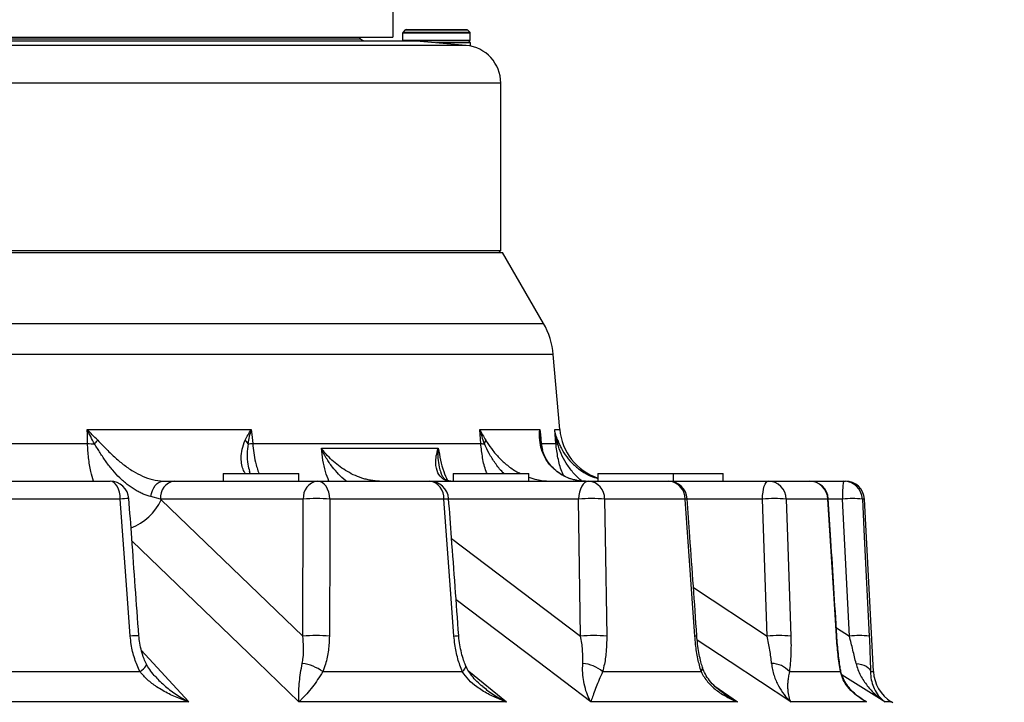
# Model space of a CAD drawing. Extents: x 0 to 8410, y 0 to 5940.
# Tile 15 of 158: x 1329 to 1590, y 1669 to 1850. Entities that reach past the tile are written whole.
import ezdxf

# ---------------------------------------------------------------- set-up
doc = ezdxf.new("R2010")
doc.units = 0
doc.header["$LTSCALE"] = 10
doc.layers.get('0').update_dxf_attribs({"linetype": 'CONTINUOUS'})
doc.styles.add('SLDTEXTSTYLE0', font='TXT', dxfattribs={"width": 0.605})
doc.dimstyles.new('SLDDIMSTYLE1', dxfattribs={"dimtxt": 50, "dimasz": 50, "dimexe": 0, "dimexo": 0.0625, "dimgap": 12.5, "dimtad": 1, "dimdec": 1, "dimrnd": 1e-09, "dimzin": 12, "dimtxsty": 'SLDTEXTSTYLE0', "dimsah": 1, "dimcen": 0.09, "dimazin": 3, "dimtfac": 1, "dimtofl": 0, "dimtmove": 0, "dimatfit": 3, "dimtolj": 1, "dimtzin": 12})

# ---------------------------------------------------------------- blocks, each defined once
blk = doc.blocks.new('_D_20')
at = {"color": 7, "linetype": 'CONTINUOUS'}
for p, q in [((286.65, 2500.02), (286.65, 1272.39)), ((1938.65, 2492.02), (1938.65, 1272.39)), ((1938.65, 1287.39), (286.65, 1287.39))]:
    blk.add_line(p, q, dxfattribs=at)
for points in [[(286.65, 1287.39), (336.65, 1279.89), (336.65, 1294.89)], [(1938.65, 1287.39), (1888.65, 1294.89), (1888.65, 1279.89)]]:
    blk.add_solid(points, dxfattribs=at)
at = {"color": 7, "linetype": 'CONTINUOUS', "insert": (1036.26, 1351.84), "char_height": 50, "attachment_point": 1, "style": 'SLDTEXTSTYLE0'}
blk.add_mtext('1652', dxfattribs=at)

msp = doc.modelspace()

# ---------------------------------------------------------------- linework, layer by layer
at = {"color": 7, "linetype": 'CONTINUOUS'}
for p, q in [((1428.067824, 1854.940315), (1428.067824, 1845.521738)), ((955.223849, 1845.521738), (1428.067824, 1845.521738)), ((1419.562241, 1845.107515), (1419.148018, 1845.521738)), ((1430.660179, 1846.606066), (1430.660179, 1844.721724)), ((1431.293001, 1847.404589), (1430.777331, 1846.88889)), ((1431.575855, 1847.521742), (1447.644492, 1847.521742)), ((1448.443016, 1846.88889), (1447.927316, 1847.404589)), ((1448.560169, 1844.721724), (1448.560169, 1846.606066)), ((955.223849, 1844.521751), (1433.351298, 1844.521751)), ((1448.360165, 1844.521751), (1433.351298, 1844.521751)), ((1447.519591, 1843.32036), (1434.222867, 1844.483693)), ((1448.610177, 1844.021727), (1439.610174, 1844.021727)), ((1448.610177, 1844.021727), (1448.110154, 1844.521751)), ((1448.610177, 1843.164046), (1448.610177, 1844.021727)), ((1456.648012, 1789.02175), (1456.648012, 1833.358427)), ((950.148021, 1789.02175), (1456.648012, 1789.02175)), ((950.148021, 1788.521727), (1457.112124, 1788.521727)), ((1456.148019, 1788.521727), (1456.648012, 1789.02175)), ((1467.931082, 1769.782757), (1457.112124, 1788.521727)), ((1472.267737, 1741.714408), (1470.534464, 1761.525874)), ((1390.35364, 1730.021735), (1390.171965, 1730.598559)), ((1316.78476, 1728.021731), (1353.245129, 1728.021731)), ((1367.323449, 1728.021731), (1370.262047, 1728.021731)), ((1370.262047, 1728.021731), (1408.09532, 1728.021731)), ((1383.180132, 1730.021735), (1383.180132, 1728.021731)), ((1383.180132, 1730.021735), (1403.180143, 1730.021735)), ((1403.180143, 1728.021731), (1403.180143, 1730.021735)), ((1408.09532, 1728.021731), (1437.865099, 1728.021731)), ((1437.865099, 1728.021731), (1479.95313, 1728.021731)), ((1444.075932, 1730.021735), (1444.075932, 1728.021731)), ((1444.075932, 1730.021735), (1464.075943, 1730.021735)), ((1464.075943, 1728.021731), (1464.075943, 1730.021735)), ((1479.95313, 1728.021731), (1501.003524, 1728.021731)), ((1482.385477, 1730.021735), (1482.385477, 1728.021731)), ((1482.385477, 1730.021735), (1502.385458, 1730.021735)), ((1501.003524, 1728.021731), (1527.461162, 1728.021731)), ((1502.385458, 1728.021731), (1502.385458, 1730.021735)), ((1502.385458, 1730.021735), (1515.498003, 1730.021735)), ((1515.498003, 1728.021731), (1515.498003, 1730.021735)), ((1527.461162, 1728.021731), (1538.357665, 1728.021731)), ((1538.357665, 1728.021731), (1547.381868, 1728.021731)), ((1547.381868, 1728.021731), (1547.9032, 1728.021731)), ((1555.29066, 1677.597021), (1552.896341, 1723.283415)), ((1560.459306, 1669.341196), (1560.00646, 1669.622039))]:
    msp.add_line(p, q, dxfattribs=at)
at = {"color": 8, "linetype": 'CONTINUOUS'}
for p, q in [((1122.648021, 1845.107515), (1419.562241, 1845.107515)), ((1430.777242, 1846.606066), (1430.660179, 1846.606066)), ((1448.560169, 1846.606066), (1430.777242, 1846.606066)), ((1430.777331, 1846.88889), (1448.443016, 1846.88889)), ((1431.401809, 1847.404589), (1431.293001, 1847.404589)), ((1447.927316, 1847.404589), (1431.401809, 1847.404589)), ((1434.222867, 1844.483693), (955.148017, 1844.483693)), ((1447.519591, 1843.32036), (955.148017, 1843.32036)), ((1430.660179, 1844.721724), (1448.560169, 1844.721724)), ((1456.648012, 1833.358427), (1122.648021, 1833.358427)), ((950.148021, 1769.782757), (1467.931082, 1769.782757)), ((1470.534464, 1761.525874), (950.148021, 1761.525874)), ((1347.201263, 1741.714408), (1390.621503, 1741.714408)), ((1451.103588, 1741.714408), (1466.996481, 1741.714408)), ((1470.917007, 1741.714408), (1472.267737, 1741.714408)), ((1323.705604, 1737.985347), (1347.273683, 1737.985347)), ((1390.986403, 1737.985347), (1451.348742, 1737.985347)), ((1409.159651, 1736.732592), (1440.120479, 1736.732592)), ((1467.348715, 1737.985347), (1471.226236, 1737.985347)), ((1467.348715, 1737.985347), (1467.655142, 1736.230199)), ((1355.9527, 1723.283415), (1319.06422, 1723.283415)), ((1366.551419, 1723.283415), (1364.068335, 1723.908966)), ((1404.384693, 1723.283415), (1366.551419, 1723.283415)), ((1366.758262, 1723.079999), (1404.244771, 1687.015195)), ((1404.244771, 1687.015195), (1404.384693, 1723.283415)), ((1441.566219, 1723.283415), (1411.446919, 1723.283415)), ((1477.233668, 1723.283415), (1442.8566, 1723.283415)), ((1477.793505, 1687.015195), (1477.233668, 1723.283415)), ((1505.446007, 1723.283415), (1484.148433, 1723.283415)), ((1525.918206, 1723.283415), (1505.994191, 1723.283415)), ((1527.139654, 1687.015195), (1525.918206, 1723.283415)), ((1543.23872, 1723.283415), (1532.214304, 1723.283415)), ((1547.120562, 1723.283415), (1543.34726, 1723.283415)), ((1548.920354, 1687.015195), (1547.120562, 1723.283415)), ((1552.896341, 1723.283415), (1552.368899, 1723.283415)), ((1443.633696, 1712.83411), (1477.793505, 1687.015195)), ((1507.648488, 1699.86773), (1527.139654, 1687.015195)), ((1545.472106, 1689.161439), (1548.920354, 1687.015195)), ((1361.511653, 1683.266346), (1374.088457, 1669.622039)), ((1315.981989, 1677.597021), (1361.169388, 1677.597021)), ((1409.568181, 1677.597021), (1446.463516, 1677.597021)), ((1448.185881, 1677.697023), (1458.140483, 1669.622039)), ((1483.601233, 1677.597021), (1509.690186, 1677.597021)), ((1533.035924, 1677.597021), (1546.540549, 1677.597021)), ((1558.279654, 1669.622039), (1547.002276, 1676.64129)), ((1554.503342, 1677.597021), (1555.29066, 1677.597021)), ((1513.330748, 1673.731257), (1519.32927, 1669.622039)), ((1551.793655, 1670.687501), (1553.484847, 1669.622039)), ((1374.088457, 1669.622039), (1306.839203, 1669.622039)), ((1458.140483, 1669.622039), (1403.231701, 1669.622039)), ((1519.32927, 1669.622039), (1480.502894, 1669.622039)), ((1553.484847, 1669.622039), (1533.386847, 1669.622039)), ((1560.00646, 1669.622039), (1558.279654, 1669.622039))]:
    msp.add_line(p, q, dxfattribs=at)
at = {"color": 8, "linetype": 'CONTINUOUS', "flags": 128}
for points in [[(1347.273683, 1737.985347), (1347.227906, 1740.342711), (1347.201263, 1741.714408)], [(1390.621503, 1741.714408), (1390.755733, 1740.342711), (1390.986403, 1737.985347)], [(1451.348742, 1737.985347), (1451.19377, 1740.342711), (1451.103588, 1741.714408)], [(1466.996481, 1741.714408), (1467.126062, 1740.342711), (1467.348715, 1737.985347)], [(1471.226236, 1737.985347), (1471.030762, 1740.342711), (1470.917007, 1741.714408)], [(1355.9527, 1723.283415), (1355.8773, 1724.220757), (1355.707368, 1725.115036), (1355.448981, 1725.934123), (1355.111455, 1726.648604), (1354.706889, 1727.232819), (1354.24981, 1727.665787), (1353.756657, 1727.931936), (1353.245129, 1728.021731)], [(1364.068335, 1723.908966), (1364.219164, 1724.747692), (1364.463782, 1725.53425), (1364.794811, 1726.244901), (1365.202253, 1726.858159), (1365.673801, 1727.35547), (1366.195177, 1727.721845), (1366.750663, 1727.946197), (1367.323449, 1728.021731)], [(1411.446919, 1723.283415), (1411.353578, 1724.220757), (1411.143234, 1725.115036), (1410.823395, 1725.934123), (1410.405567, 1726.648604), (1409.904768, 1727.232819), (1409.339001, 1727.665787), (1408.72853, 1727.931936), (1408.09532, 1728.021731)], [(1479.95313, 1728.021731), (1479.439338, 1727.931936), (1478.944024, 1727.665787), (1478.484949, 1727.232819), (1478.078594, 1726.648604), (1477.739593, 1725.934123), (1477.480074, 1725.115036), (1477.309396, 1724.220757), (1477.233668, 1723.283415)], [(1525.918206, 1723.283415), (1525.961181, 1724.220757), (1526.058009, 1725.115036), (1526.205262, 1725.934123), (1526.397606, 1726.648604), (1526.628157, 1727.232819), (1526.888629, 1727.665787), (1527.169665, 1727.931936), (1527.461162, 1728.021731)], [(1358.601322, 1687.015195), (1357.873534, 1696.987544), (1355.9527, 1723.283415)], [(1411.446919, 1723.283415), (1411.404451, 1713.311155), (1411.290457, 1687.015195)], [(1444.266369, 1687.015195), (1443.524589, 1696.987544), (1441.566219, 1723.283415)], [(1484.148433, 1723.283415), (1484.29974, 1713.311155), (1484.69614, 1687.015195)], [(1508.013656, 1687.015195), (1507.308414, 1696.987544), (1505.446007, 1723.283415)], [(1532.214304, 1723.283415), (1532.549074, 1713.311155), (1533.428868, 1687.015195)], [(1543.23872, 1723.283415), (1543.347558, 1723.329444), (1543.347975, 1723.332663)], [(1545.498898, 1687.015195), (1544.878265, 1696.987544), (1543.23872, 1723.283415)], [(1552.368899, 1723.283415), (1552.864303, 1713.311155), (1554.167559, 1687.015195)], [(1403.231701, 1669.622039), (1392.27586, 1680.163001), (1359.048297, 1712.132652)], [(1480.502894, 1669.622039), (1466.557135, 1680.163001), (1444.836041, 1696.58107)], [(1545.498898, 1687.015195), (1545.603355, 1687.060882), (1545.603564, 1687.063311)], [(1533.386847, 1669.622039), (1517.401566, 1680.163001), (1508.661022, 1685.926651)], [(1361.169388, 1677.597021), (1361.690646, 1677.982693), (1362.131184, 1678.35242), (1362.480124, 1678.697069), (1362.728884, 1679.008131), (1362.871295, 1679.277946), (1362.903883, 1679.499869), (1362.872278, 1679.603939)], [(1446.463516, 1677.597021), (1446.852466, 1677.982693), (1447.139641, 1678.35242), (1447.318038, 1678.697069), (1447.383186, 1679.008131), (1447.333535, 1679.277946), (1447.33282, 1679.279556)], [(1550.682923, 1679.779445), (1551.429679, 1679.668431), (1552.129348, 1679.499869), (1552.764674, 1679.277946), (1553.319951, 1679.008131), (1553.78153, 1678.697069), (1554.138025, 1678.35242), (1554.380616, 1677.982693), (1554.503342, 1677.597021)], [(1546.540549, 1677.597021), (1546.59613, 1677.982693), (1546.578576, 1678.167661)]]:
    msp.add_lwpolyline(points, dxfattribs=at)
at = {"color": 7, "linetype": 'CONTINUOUS'}
for centre, radius, start, end in [((1420.976448, 1846.521738), 2, 225, 270), ((1431.060164, 1846.606052), 0.4, 135, 180), ((1431.575849, 1847.121738), 0.4, 90, 135), ((1447.644478, 1847.121738), 0.4, 45, 90), ((1448.160164, 1846.606052), 0.4, 0, 45), ((1430.860164, 1844.721738), 0.2, 180, 270), ((1433.351307, 1834.521738), 10, 85, 90), ((1446.648021, 1833.358426), 10, 0, 85), ((1448.360164, 1844.721738), 0.2, 270, 0), ((1450.610566, 1759.782764), 20, 5, 30), ((1487.21066, 1743.021738), 15, 185, 251.23546996), ((1353.245132, 1723.021738), 5, 4.15109655, 90), ((1437.865092, 1723.021738), 5, 4.23929361, 90), ((1501.00353, 1723.021738), 5, 4.03958228, 90), ((1538.357665, 1723.021738), 5, 3.56517507, 90), ((1547.903198, 1723.021738), 5, 3, 90), ((1565.276964, 1678.120373), 10, 183, 238.19356818)]:
    msp.add_arc(centre, radius, start, end, dxfattribs=at)
at = {"color": 8, "linetype": 'CONTINUOUS'}
for centre, radius, start, end in [((1339.892159, 1747.220276), 13.121165, 314.73286672, 320.19566049), ((1385.98634, 1735.49593), 4.480188, 32.43817265, 47.90774619), ((1449.801559, 1739.37062), 2.937775, 329.93967831, 349.20777834), ((1465.069054, 1737.806111), 2.153509, 7.86114435, 28.10265625), ((1469.675216, 1738.464561), 2.077945, 344.20795511, 9.86383168), ((1350.954867, 1797.098631), 59.227792, 266.43659975, 268.23134764), ((1383.966376, 1828.493844), 90.780333, 273.66385365, 274.43510006), ((1452.870343, 1749.753416), 11.866032, 262.63258302, 267.45865466), ((1467.435462, 1737.578653), 0.415843, 102.0406747, 121.51028473), ((1471.723739, 1739.362413), 1.464179, 250.13634128, 268.08187273), ((1370.962415, 1723.65119), 4.426301, 99.10409979, 184.76612398), ((1408.795712, 1723.651172), 4.426323, 99.10436149, 184.76586227), ((1437.158467, 1723.655139), 4.423399, 355.17941888, 80.80770229), ((1479.546312, 1723.435116), 4.604621, 358.11201941, 84.93130703), ((1500.731224, 1723.314713), 4.714887, 359.61965607, 86.68913904), ((1527.346616, 1723.153661), 4.869417, 1.52692066, 88.65208325), ((1538.304896, 1723.084167), 4.937845, 2.31257649, 89.38767987), ((1569.5324, 1724.423819), 22.440834, 170.77401881, 182.91292616), ((1547.37904, 1723.025195), 4.996536, 2.96234679, 89.9675703), ((1358.080346, 1700.86142), 22.522716, 89.6141722, 95.42062262), ((1353.668578, 1729.091154), 14.403951, 290.80791331, 335.33406976), ((1407.915806, 1667.554229), 55.840943, 86.37447088, 93.62552912), ((1438.531804, 1767.122417), 43.943893, 273.95954128, 275.64118843), ((1480.691051, 1670.195358), 53.200519, 86.2738499, 93.7261501), ((1505.452706, 1724.929349), 1.645948, 269.76681878, 289.09381596), ((1529.066255, 1680.668132), 42.7314, 85.77515633, 94.22484367), ((1549.74473, 1696.167221), 27.242875, 84.47241547, 95.52758453), ((1360.715148, 1664.711914), 22.403228, 89.62444625, 95.41411824), ((1407.767614, 1631.1098), 56.01628, 86.39431015, 93.60568985), ((1441.468321, 1727.786771), 40.867474, 273.92590558, 275.71327881), ((1481.244823, 1633.684493), 53.442262, 86.29724429, 93.70275571), ((1508.030895, 1688.548659), 1.53356, 269.35591285, 289.73121543), ((1530.284261, 1644.127045), 43.003278, 85.80651356, 94.19348644), ((1551.543956, 1659.639581), 27.501046, 84.5256512, 95.4743488), ((1402.364489, 1667.495028), 12.407394, 54.50748068, 81.92636327), ((1477.547156, 1670.435661), 9.377468, 49.78946074, 85.14218291), ((1508.717517, 1678.493443), 1.322746, 317.33597348, 13.19990512), ((1528.194455, 1673.322658), 6.458328, 41.44014595, 88.74805368)]:
    msp.add_arc(centre, radius, start, end, dxfattribs=at)
for points, knots in [([(1349.972294, 1738.820534), (1349.482947, 1739.297529), (1349.007571, 1739.77705), (1348.083978, 1740.741531), (1347.634907, 1741.227451), (1347.201257, 1741.714402)], [0, 0, 0, 0, 0.5, 0.5, 1, 1, 1, 1]), ([(1349.126862, 1737.899059), (1348.78053, 1738.529497), (1348.447065, 1739.162638), (1347.805259, 1740.434385), (1347.496456, 1741.074), (1347.201257, 1741.714402)], [0, 0, 0, 0, 0.5, 0.5, 1, 1, 1, 1]), ([(1388.989521, 1738.820534), (1389.224218, 1739.297529), (1389.47818, 1739.77705), (1390.022618, 1740.741531), (1390.31371, 1741.227451), (1390.621512, 1741.714402)], [0, 0, 0, 0, 0.5, 0.5, 1, 1, 1, 1]), ([(1389.767494, 1737.899059), (1389.876881, 1738.529497), (1390.00325, 1739.162638), (1390.288291, 1740.434385), (1390.447243, 1741.074), (1390.621512, 1741.714402)], [0, 0, 0, 0, 0.5, 0.5, 1, 1, 1, 1]), ([(1452.344199, 1737.899055), (1451.894736, 1739.157969), (1451.442324, 1740.425144), (1451.105782, 1741.706058), (1451.103588, 1741.714408)], [0, 0, 0, 0, 0.9934813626, 1, 1, 1, 1]), ([(1451.103588, 1741.714408), (1451.1061, 1741.708869), (1451.548101, 1740.734327), (1452.11936, 1739.774701), (1452.687373, 1738.820528)], [0, 0, 0, 0, 0.0056831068, 1, 1, 1, 1]), ([(1466.968676, 1738.820528), (1466.933344, 1739.774844), (1466.897811, 1740.734616), (1466.995924, 1741.708869), (1466.996481, 1741.714408)], [0, 0, 0, 0, 0.9943152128, 1, 1, 1, 1]), ([(1466.996481, 1741.714408), (1466.996439, 1741.706058), (1466.99136, 1740.694226), (1467.082302, 1739.693075), (1467.172494, 1738.700186)], [0, 0, 0, 0, 0.0082522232, 1, 1, 1, 1]), ([(1471.674736, 1737.899059), (1471.507191, 1738.529497), (1471.360752, 1739.162638), (1471.108481, 1740.434385), (1471.00252, 1741.074), (1470.91701, 1741.714402)], [0, 0, 0, 0, 0.5, 0.5, 1, 1, 1, 1]), ([(1471.722437, 1738.820534), (1471.542372, 1739.297529), (1471.385809, 1739.77705), (1471.117706, 1740.741531), (1471.005998, 1741.227451), (1470.91701, 1741.714402)], [0, 0, 0, 0, 0.5, 0.5, 1, 1, 1, 1]), ([(1349.972298, 1738.820528), (1350.674642, 1738.100341), (1352.097183, 1736.641663), (1354.33386, 1734.423703), (1356.745826, 1732.384594), (1359.247637, 1730.643987), (1361.846352, 1729.268945), (1364.599602, 1728.24769), (1366.376442, 1728.100291), (1367.323449, 1728.021731)], [0, 0, 0, 0, 0.1410020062, 0.2855879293, 0.4246295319, 0.5673186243, 0.701701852, 0.8410152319, 1, 1, 1, 1]), ([(1389.070591, 1730.021735), (1388.902213, 1730.270635), (1388.453471, 1730.933975), (1388.060296, 1732.333524), (1387.889624, 1734.229583), (1388.08923, 1736.476118), (1388.686855, 1738.032356), (1388.989528, 1738.820528)], [0, 0, 0, 0, 0.11880472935, 0.31662462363, 0.51886708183, 0.75632535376, 1, 1, 1, 1]), ([(1452.687373, 1738.820528), (1453.154814, 1738.100623), (1454.101578, 1736.642514), (1455.914447, 1734.420249), (1458.080674, 1732.397117), (1460.084609, 1730.892513), (1461.46458, 1730.231074), (1461.901327, 1730.021735)], [0, 0, 0, 0, 0.2226149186, 0.4508883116, 0.670408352, 0.8956874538, 1, 1, 1, 1]), ([(1476.731946, 1728.236486), (1476.058395, 1728.388662), (1474.677415, 1728.700668), (1472.823921, 1729.593469), (1471.0977, 1730.794994), (1469.589921, 1732.326454), (1468.304762, 1734.23186), (1467.328987, 1736.475488), (1467.08981, 1738.032145), (1466.968676, 1738.820528)], [0, 0, 0, 0, 0.1189392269, 0.2438608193, 0.3718585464, 0.512869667, 0.6570342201, 0.8263017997, 1, 1, 1, 1]), ([(1471.722437, 1738.820534), (1471.853788, 1738.472585), (1472.000228, 1738.112161), (1472.325099, 1737.385108), (1472.503502, 1737.018112), (1472.698583, 1736.651915)], [0, 0, 0, 0, 0.5, 0.5, 1, 1, 1, 1]), ([(1348.840793, 1728.021731), (1348.595931, 1728.849353), (1348.014604, 1730.814208), (1347.498459, 1734.184512), (1347.349014, 1736.711539), (1347.273683, 1737.985347)], [0, 0, 0, 0, 0.26519812, 0.6296056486, 1, 1, 1, 1]), ([(1364.068341, 1723.908966), (1363.379581, 1724.074647), (1362.682096, 1724.308625), (1361.626109, 1724.759671), (1361.271154, 1724.927471), (1360.565407, 1725.293106), (1360.21503, 1725.490575), (1359.171362, 1726.125215), (1358.485541, 1726.604422), (1357.4715, 1727.40463), (1357.135933, 1727.684984), (1356.469619, 1728.273062), (1356.139611, 1728.580277), (1355.171835, 1729.527595), (1354.551128, 1730.197749), (1353.652453, 1731.256633), (1353.358299, 1731.618565), (1352.780001, 1732.359882), (1352.494946, 1732.740571), (1351.660678, 1733.897579), (1351.134154, 1734.687023), (1350.37203, 1735.887177), (1350.122557, 1736.289863), (1349.626248, 1737.096144), (1349.379852, 1737.500034), (1349.126862, 1737.899059)], [0, 0, 0, 0, 0.125, 0.125, 0.1875, 0.1875, 0.25, 0.25, 0.375, 0.375, 0.4375, 0.4375, 0.5, 0.5, 0.625, 0.625, 0.6875, 0.6875, 0.75, 0.75, 0.875, 0.875, 0.9375, 0.9375, 1, 1, 1, 1]), ([(1389.767488, 1737.899055), (1389.642205, 1736.99299), (1389.388229, 1735.156207), (1389.599028, 1732.657181), (1389.996564, 1731.216559), (1390.167346, 1730.597665)], [0, 0, 0, 0, 0.3570323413, 0.7237797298, 1, 1, 1, 1]), ([(1390.986403, 1737.985347), (1391.172441, 1736.328704), (1391.479607, 1733.593424), (1392.28674, 1731.031865), (1392.605027, 1730.021735)], [0, 0, 0, 0, 0.6056580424, 1, 1, 1, 1]), ([(1424.580565, 1728.021738), (1423.770798, 1728.021739), (1422.971897, 1728.100776), (1421.786157, 1728.31093), (1421.393048, 1728.396518), (1420.6108, 1728.596555), (1420.221334, 1728.711264), (1419.077916, 1729.089483), (1418.341771, 1729.388371), (1416.914319, 1730.064839), (1416.221339, 1730.444174), (1414.905842, 1731.255153), (1414.279278, 1731.688523), (1413.083076, 1732.603591), (1412.512116, 1733.086856), (1411.439572, 1734.083442), (1410.935096, 1734.599214), (1410.23032, 1735.388787), (1410.004146, 1735.654496), (1409.677757, 1736.056433), (1409.571108, 1736.190976), (1409.362082, 1736.461125), (1409.258811, 1736.597953), (1409.159646, 1736.732594)], [0, 0, 0, 0, 0.125, 0.125, 0.1875, 0.1875, 0.25, 0.25, 0.375, 0.375, 0.5, 0.5, 0.625, 0.625, 0.75, 0.75, 0.875, 0.875, 0.9375, 0.9375, 0.96875, 0.96875, 1, 1, 1, 1]), ([(1411.179861, 1728.021731), (1410.85794, 1728.850004), (1409.791933, 1731.592751), (1409.419567, 1734.619725), (1409.159651, 1736.732592)], [0, 0, 0, 0, 0.3019869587, 1, 1, 1, 1]), ([(1415.848931, 1728.021731), (1415.765231, 1728.073829), (1414.972021, 1728.567554), (1413.725203, 1729.86888), (1411.95952, 1731.822309), (1410.406794, 1734.133149), (1409.537898, 1735.843788), (1409.162927, 1736.724893), (1409.159651, 1736.732592)], [0, 0, 0, 0, 0.0262288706, 0.2485670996, 0.4709656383, 0.7308027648, 0.9976477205, 1, 1, 1, 1]), ([(1443.399002, 1728.021731), (1443.014593, 1728.053333), (1442.233524, 1728.117545), (1440.983453, 1728.743348), (1439.806954, 1730.18984), (1439.35772, 1732.415602), (1439.53901, 1734.699128), (1439.881142, 1736.034645), (1440.117844, 1736.724908), (1440.120479, 1736.732592)], [0, 0, 0, 0, 0.1037790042, 0.2108649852, 0.430006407, 0.6875517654, 0.8405955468, 0.9982254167, 1, 1, 1, 1]), ([(1440.120479, 1736.732592), (1440.119593, 1736.724893), (1440.01817, 1735.843585), (1439.966105, 1734.135011), (1440.215601, 1731.973482), (1440.620265, 1730.775156), (1440.781286, 1730.29833)], [0, 0, 0, 0, 0.0033560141, 0.3841526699, 0.7549478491, 1, 1, 1, 1]), ([(1440.120479, 1736.732592), (1440.474664, 1734.619583), (1440.97247, 1731.649753), (1442.185902, 1728.954326), (1442.535987, 1728.176673)], [0, 0, 0, 0, 0.7114917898, 1, 1, 1, 1]), ([(1453.016033, 1730.021735), (1452.943141, 1730.191378), (1452.37787, 1731.506953), (1451.787, 1734.192101), (1451.495619, 1736.714083), (1451.348742, 1737.985347)], [0, 0, 0, 0, 0.0683955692, 0.5304028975, 1, 1, 1, 1]), ([(1457.520863, 1730.021735), (1457.405007, 1730.127848), (1456.498858, 1730.957797), (1455.165723, 1732.737665), (1453.530744, 1735.300031), (1452.742576, 1737.026445), (1452.344199, 1737.899055)], [0, 0, 0, 0, 0.0482427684, 0.3773247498, 0.6852710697, 1, 1, 1, 1]), ([(1473.328789, 1729.420369), (1473.155363, 1729.78863), (1472.443926, 1731.29933), (1471.71579, 1734.189041), (1471.390304, 1736.713058), (1471.226236, 1737.985347)], [0, 0, 0, 0, 0.1378275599, 0.5654020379, 1, 1, 1, 1]), ([(1478.056928, 1728.10403), (1478.008197, 1728.138588), (1477.123979, 1728.76565), (1475.699287, 1730.343293), (1473.909, 1732.7142), (1472.537931, 1735.305886), (1471.964546, 1737.02841), (1471.674731, 1737.899055)], [0, 0, 0, 0, 0.0144960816, 0.2630329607, 0.5178476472, 0.7562974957, 1, 1, 1, 1]), ([(1464.075943, 1729.081948), (1464.772053, 1728.832869), (1466.578987, 1728.186318), (1468.494814, 1728.084391), (1469.672581, 1728.021731)], [0, 0, 0, 0, 0.3852437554, 1, 1, 1, 1]), ([(1361.169388, 1677.597021), (1360.662974, 1678.720146), (1359.631852, 1681.006971), (1358.877868, 1684.243668), (1358.674939, 1686.277412), (1358.601322, 1687.015195)], [0, 0, 0, 0, 0.3808091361, 0.7753753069, 1, 1, 1, 1]), ([(1404.107054, 1679.779445), (1404.19523, 1680.290075), (1404.434557, 1681.676034), (1404.535794, 1684.101771), (1404.342535, 1686.036479), (1404.244771, 1687.015195)], [0, 0, 0, 0, 0.2237547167, 0.6073186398, 1, 1, 1, 1]), ([(1411.290457, 1687.015195), (1411.237359, 1685.766629), (1411.129453, 1683.229298), (1410.4655, 1680.063444), (1409.809047, 1678.259079), (1409.568181, 1677.597021)], [0, 0, 0, 0, 0.38016519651, 0.77256984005, 1, 1, 1, 1]), ([(1446.463516, 1677.597021), (1446.042476, 1678.720146), (1445.185186, 1681.006972), (1444.531651, 1684.243666), (1444.336988, 1686.277411), (1444.266369, 1687.015195)], [0, 0, 0, 0, 0.3808091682, 0.7753754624, 1, 1, 1, 1]), ([(1478.341268, 1679.779449), (1478.37535, 1680.345338), (1478.386324, 1680.927099), (1478.367525, 1682.11161), (1478.337886, 1682.710483), (1478.194881, 1684.525097), (1478.028346, 1685.758555), (1477.793505, 1687.015191)], [0, 0, 0, 0, 0.25, 0.25, 0.5, 0.5, 1, 1, 1, 1]), ([(1484.69614, 1687.015195), (1484.679937, 1685.766629), (1484.64701, 1683.229298), (1484.217112, 1680.063442), (1483.766553, 1678.259079), (1483.601233, 1677.597021)], [0, 0, 0, 0, 0.38016499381, 0.7725695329, 1, 1, 1, 1]), ([(1509.690186, 1677.597021), (1509.383206, 1678.720147), (1508.758158, 1681.006974), (1508.249624, 1684.243663), (1508.076471, 1686.277411), (1508.013656, 1687.015195)], [0, 0, 0, 0, 0.3808090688, 0.7753756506, 1, 1, 1, 1]), ([(1528.335561, 1679.779449), (1528.28599, 1680.345338), (1528.22111, 1680.927099), (1528.065476, 1682.11161), (1527.975272, 1682.710483), (1527.671809, 1684.525097), (1527.426284, 1685.758555), (1527.139649, 1687.015191)], [0, 0, 0, 0, 0.25, 0.25, 0.5, 0.5, 1, 1, 1, 1]), ([(1533.428871, 1687.015191), (1533.484316, 1685.354032), (1533.480713, 1683.73568), (1533.385862, 1681.371856), (1533.339128, 1680.59467), (1533.212247, 1679.063684), (1533.132605, 1678.317131), (1533.035921, 1677.597013)], [0, 0, 0, 0, 0.5, 0.5, 0.75, 0.75, 1, 1, 1, 1]), ([(1546.540556, 1677.597013), (1546.298846, 1679.03897), (1546.092508, 1680.552617), (1545.831443, 1682.915041), (1545.752617, 1683.718132), (1545.611884, 1685.355915), (1545.550585, 1686.184125), (1545.498892, 1687.015191)], [0, 0, 0, 0, 0.5, 0.5, 0.75, 0.75, 1, 1, 1, 1]), ([(1550.68292, 1679.779449), (1550.553073, 1680.345338), (1550.41676, 1680.927099), (1550.134897, 1682.11161), (1549.990275, 1682.710483), (1549.547036, 1684.525097), (1549.239253, 1685.758555), (1548.920358, 1687.015191)], [0, 0, 0, 0, 0.25, 0.25, 0.5, 0.5, 1, 1, 1, 1]), ([(1554.167559, 1687.015195), (1554.225856, 1685.766629), (1554.344326, 1683.229297), (1554.452532, 1680.063445), (1554.489703, 1678.25908), (1554.503342, 1677.597021)], [0, 0, 0, 0, 0.3801651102, 0.7725698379, 1, 1, 1, 1]), ([(1403.231701, 1669.622039), (1403.231422, 1669.625649), (1403.21076, 1669.893489), (1403.164325, 1670.774253), (1403.169767, 1672.471999), (1403.335513, 1674.767266), (1403.621021, 1677.179829), (1403.94521, 1678.913798), (1404.107054, 1679.779445)], [0, 0, 0, 0, 0.0015655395, 0.1161486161, 0.3620028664, 0.6076529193, 0.8041290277, 1, 1, 1, 1]), ([(1480.502894, 1669.622039), (1480.500718, 1669.625649), (1480.339375, 1669.893323), (1479.860701, 1670.774421), (1479.168899, 1672.471944), (1478.609905, 1674.767281), (1478.28458, 1677.179821), (1478.322394, 1678.913796), (1478.341272, 1679.779445)], [0, 0, 0, 0, 0.0015665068, 0.1161490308, 0.3620028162, 0.6076530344, 0.8041295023, 1, 1, 1, 1]), ([(1528.335561, 1679.779449), (1528.386106, 1679.202445), (1528.470776, 1678.653895), (1528.690116, 1677.598728), (1528.82502, 1677.092304), (1529.135699, 1676.113965), (1529.311559, 1675.642121), (1529.698897, 1674.72873), (1529.909322, 1674.289999), (1530.5791, 1673.031162), (1531.078485, 1672.262838), (1531.894896, 1671.201995), (1532.178412, 1670.863857), (1532.620414, 1670.379536), (1532.770386, 1670.222098), (1532.99887, 1669.992336), (1533.075639, 1669.916793), (1533.230392, 1669.767794), (1533.309034, 1669.693733), (1533.386849, 1669.622038)], [0, 0, 0, 0, 0.125, 0.125, 0.25, 0.25, 0.375, 0.375, 0.5, 0.5, 0.75, 0.75, 0.875, 0.875, 0.9375, 0.9375, 0.96875, 0.96875, 1, 1, 1, 1]), ([(1550.68292, 1679.779449), (1550.815317, 1679.202445), (1550.987334, 1678.653895), (1551.389499, 1677.598728), (1551.61992, 1677.092304), (1552.128359, 1676.113965), (1552.406476, 1675.642121), (1553.004267, 1674.72873), (1553.322278, 1674.289999), (1554.318486, 1673.031162), (1555.041454, 1672.262838), (1556.201122, 1671.201995), (1556.600387, 1670.863857), (1557.217994, 1670.379536), (1557.42677, 1670.222098), (1557.743704, 1669.992336), (1557.850005, 1669.916793), (1558.06392, 1669.767794), (1558.172442, 1669.693733), (1558.279643, 1669.622038)], [0, 0, 0, 0, 0.125, 0.125, 0.25, 0.25, 0.375, 0.375, 0.5, 0.5, 0.75, 0.75, 0.875, 0.875, 0.9375, 0.9375, 0.96875, 0.96875, 1, 1, 1, 1]), ([(1374.088457, 1669.622039), (1374.080678, 1669.624442), (1373.501525, 1669.803367), (1371.711387, 1670.407017), (1368.802248, 1671.641012), (1365.729918, 1673.422095), (1363.096863, 1675.372012), (1361.811211, 1676.856123), (1361.169388, 1677.597021)], [0, 0, 0, 0, 0.0015582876, 0.1160199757, 0.3619096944, 0.607599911, 0.8041060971, 1, 1, 1, 1]), ([(1365.32942, 1676.224102), (1365.70454, 1675.806551), (1366.937263, 1674.434388), (1369.363337, 1672.484942), (1371.949594, 1670.77278), (1373.559912, 1669.893326), (1374.081423, 1669.625649), (1374.088457, 1669.622039)], [0, 0, 0, 0, 0.1502563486, 0.4937742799, 0.8375768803, 0.9978093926, 1, 1, 1, 1]), ([(1409.568181, 1677.597021), (1409.101326, 1676.867287), (1408.152629, 1675.384395), (1406.718102, 1673.434032), (1405.261646, 1671.648743), (1404.091009, 1670.410043), (1403.437103, 1669.80341), (1403.234422, 1669.624442), (1403.231701, 1669.622039)], [0, 0, 0, 0, 0.1930959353, 0.3923904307, 0.6360041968, 0.8839748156, 0.998442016, 1, 1, 1, 1]), ([(1458.140483, 1669.622039), (1458.133161, 1669.624442), (1457.587893, 1669.80341), (1455.918228, 1670.403124), (1453.221616, 1671.639161), (1450.435838, 1673.407031), (1448.091207, 1675.365789), (1447.01061, 1676.847067), (1446.463516, 1677.597021)], [0, 0, 0, 0, 0.0015579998, 0.1160263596, 0.3598453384, 0.6076140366, 0.8013395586, 1, 1, 1, 1]), ([(1483.601233, 1677.597021), (1483.287559, 1676.867287), (1482.65014, 1675.38439), (1481.866609, 1673.434025), (1481.185877, 1671.64874), (1480.752683, 1670.410088), (1480.558329, 1669.803367), (1480.503629, 1669.624442), (1480.502894, 1669.622039)], [0, 0, 0, 0, 0.1930948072, 0.3923891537, 0.6360049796, 0.8839751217, 0.9984416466, 1, 1, 1, 1]), ([(1509.690185, 1677.597013), (1509.908618, 1677.096473), (1510.167159, 1676.628149), (1510.742832, 1675.738757), (1511.060247, 1675.317913), (1511.742932, 1674.514985), (1512.108304, 1674.132982), (1512.880766, 1673.402908), (1513.285722, 1673.057065), (1514.539888, 1672.077711), (1515.431878, 1671.497815), (1516.841587, 1670.722276), (1517.32361, 1670.479693), (1518.064536, 1670.139381), (1518.314246, 1670.030004), (1518.692231, 1669.872291), (1518.818829, 1669.820764), (1519.073233, 1669.719798), (1519.202104, 1669.669959), (1519.32926, 1669.622038)], [0, 0, 0, 0, 0.125, 0.125, 0.25, 0.25, 0.375, 0.375, 0.5, 0.5, 0.75, 0.75, 0.875, 0.875, 0.9375, 0.9375, 0.96875, 0.96875, 1, 1, 1, 1]), ([(1533.035921, 1677.597013), (1532.922675, 1677.096473), (1532.835995, 1676.628149), (1532.701297, 1675.738757), (1532.653467, 1675.317913), (1532.589258, 1674.514985), (1532.572946, 1674.132982), (1532.567629, 1673.402908), (1532.578718, 1673.057065), (1532.647362, 1672.077711), (1532.739782, 1671.497815), (1532.93798, 1670.722276), (1533.014114, 1670.479693), (1533.143155, 1670.139381), (1533.188606, 1670.030004), (1533.260298, 1669.872291), (1533.284787, 1669.820764), (1533.334949, 1669.719798), (1533.360839, 1669.669959), (1533.386849, 1669.622038)], [0, 0, 0, 0, 0.125, 0.125, 0.25, 0.25, 0.375, 0.375, 0.5, 0.5, 0.75, 0.75, 0.875, 0.875, 0.9375, 0.9375, 0.96875, 0.96875, 1, 1, 1, 1]), ([(1553.484847, 1669.622039), (1553.47987, 1669.624442), (1553.109356, 1669.803329), (1551.979703, 1670.40706), (1550.227594, 1671.640992), (1548.53568, 1673.422106), (1547.226976, 1675.372007), (1546.76912, 1676.856122), (1546.540549, 1677.597021)], [0, 0, 0, 0, 0.0015586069, 0.1160195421, 0.3619096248, 0.607599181, 0.8041060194, 1, 1, 1, 1]), ([(1554.503342, 1677.597021), (1554.548359, 1676.856122), (1554.638535, 1675.372007), (1555.277607, 1673.422107), (1556.225027, 1671.640959), (1557.306882, 1670.407172), (1558.033957, 1669.803216), (1558.276395, 1669.624442), (1558.279654, 1669.622039)], [0, 0, 0, 0, 0.1958937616, 0.392400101, 0.6380902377, 0.8839795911, 0.9984404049, 1, 1, 1, 1]), ([(1451.893171, 1673.672368), (1452.34439, 1673.286031), (1453.772769, 1672.063045), (1455.915241, 1670.780756), (1457.587697, 1669.893479), (1458.133131, 1669.625649), (1458.140483, 1669.622039)], [0, 0, 0, 0, 0.2387383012, 0.7557491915, 0.9967078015, 1, 1, 1, 1]), ([(1515.669753, 1671.842505), (1516.354378, 1671.367666), (1517.51965, 1670.559462), (1518.789815, 1669.893206), (1519.322087, 1669.625649), (1519.32927, 1669.622039)], [0, 0, 0, 0, 0.5842278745, 0.9943894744, 1, 1, 1, 1]), ([(1552.195748, 1670.389374), (1552.615077, 1670.130824), (1553.040737, 1669.86837), (1553.47834, 1669.625648), (1553.484847, 1669.622039)], [0, 0, 0, 0, 0.9851286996, 1, 1, 1, 1])]:
    msp.add_open_spline(points, degree=3, knots=knots, dxfattribs=at)
at = {"color": 7, "linetype": 'CONTINUOUS'}
for points, knots in [([(1467.19574, 1738.100176), (1467.169124, 1738.258713), (1467.136405, 1738.4536), (1467.131305, 1738.658422), (1467.130353, 1738.696625)], [0, 0, 0, 0, 0.8134836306, 1, 1, 1, 1]), ([(1476.818671, 1728.220527), (1476.797581, 1728.222855), (1476.165166, 1728.292669), (1475.010747, 1728.653394), (1473.371397, 1729.3306), (1471.845011, 1730.287967), (1470.464625, 1731.485538), (1469.257186, 1732.923167), (1468.280751, 1734.545871), (1467.6191, 1736.198943), (1467.298931, 1737.436526), (1467.220962, 1738.000601), (1467.198243, 1738.164966)], [0, 0, 0, 0, 0.0036955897, 0.1108152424, 0.2213921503, 0.3396519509, 0.4616986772, 0.5891266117, 0.7201342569, 0.855135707, 0.9577883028, 1, 1, 1, 1]), ([(1472.698589, 1736.651917), (1473.141217, 1735.900635), (1474.009498, 1734.42688), (1475.835983, 1732.38012), (1477.988871, 1730.658765), (1480.194363, 1729.376385), (1481.748591, 1728.913146), (1482.385477, 1728.723322)], [0, 0, 0, 0, 0.2210795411, 0.4336812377, 0.6518608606, 0.8573409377, 1, 1, 1, 1]), ([(1443.372508, 1728.034978), (1443.3092, 1728.032029), (1443.010989, 1728.018138), (1442.59053, 1728.132652), (1442.099086, 1728.332485), (1441.596002, 1728.768912), (1441.12116, 1729.388914), (1440.877944, 1730.010342), (1440.76102, 1730.309089)], [0, 0, 0, 0, 0.0408647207, 0.1924922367, 0.4023979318, 0.62833898, 0.8213263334, 1, 1, 1, 1]), ([(1479.036769, 1728.021731), (1478.28326, 1728.027666), (1477.485924, 1728.033946), (1476.771232, 1728.225933), (1476.731946, 1728.236486)], [0, 0, 0, 0, 0.9450313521, 1, 1, 1, 1]), ([(1360.861336, 1687.11475), (1360.238347, 1695.723614), (1359.363456, 1707.813411), (1358.483345, 1719.902703), (1358.22994, 1723.383491)], [0, 0, 0, 0, 0.7120767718, 1, 1, 1, 1]), ([(1445.535799, 1687.122201), (1444.898634, 1695.751529), (1444.005953, 1707.8414), (1443.106141, 1719.930767), (1442.848583, 1723.391165)], [0, 0, 0, 0, 0.7137651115, 1, 1, 1, 1]), ([(1508.547565, 1687.104647), (1507.933876, 1695.837924), (1507.084315, 1707.927857), (1506.226068, 1720.017277), (1505.987784, 1723.37379)], [0, 0, 0, 0, 0.72235945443, 1, 1, 1, 1]), ([(1545.602431, 1687.063237), (1545.078977, 1695.515141), (1544.330205, 1707.605104), (1543.572266, 1719.694574), (1543.34419, 1723.332484)], [0, 0, 0, 0, 0.6990844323, 1, 1, 1, 1]), ([(1362.89001, 1679.608082), (1362.66085, 1680.075314), (1362.135896, 1681.14564), (1361.537227, 1683.008785), (1361.061981, 1685.053337), (1360.935208, 1686.452174), (1360.874673, 1687.120129)], [0, 0, 0, 0, 0.2052779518, 0.4702459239, 0.7470382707, 1, 1, 1, 1]), ([(1447.346648, 1679.283117), (1447.164021, 1679.731142), (1446.740932, 1680.769072), (1446.221371, 1682.596345), (1445.799309, 1684.716667), (1445.573748, 1686.256123), (1445.544369, 1687.070827), (1445.542564, 1687.120874)], [0, 0, 0, 0, 0.1906015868, 0.44156304, 0.7057653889, 0.981925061, 1, 1, 1, 1]), ([(1510.014524, 1678.799291), (1509.881057, 1679.249891), (1509.569155, 1680.302903), (1509.167827, 1682.160589), (1508.81856, 1684.328245), (1508.613751, 1686.007656), (1508.566667, 1686.948743), (1508.55889, 1687.104185)], [0, 0, 0, 0, 0.181272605, 0.4236182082, 0.6795679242, 0.9470732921, 1, 1, 1, 1]), ([(1546.583673, 1678.167229), (1546.503238, 1678.660459), (1546.315927, 1679.809063), (1546.060793, 1681.806494), (1545.822488, 1684.116226), (1545.670155, 1685.898282), (1545.617379, 1686.895693), (1545.608481, 1687.063848)], [0, 0, 0, 0, 0.18322864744, 0.42669074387, 0.68166264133, 0.94633102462, 1, 1, 1, 1]), ([(1365.312224, 1676.20789), (1365.183612, 1676.338024), (1364.594084, 1676.934526), (1363.778701, 1678.070127), (1363.09855, 1679.089128), (1362.879036, 1679.591799), (1362.877359, 1679.595639)], [0, 0, 0, 0, 0.1284221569, 0.5886567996, 0.9968577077, 1, 1, 1, 1]), ([(1451.867541, 1673.640971), (1451.346837, 1674.077754), (1450.289737, 1674.964483), (1448.99575, 1676.455786), (1447.973621, 1677.90294), (1447.540087, 1678.856743), (1447.349598, 1679.27583)], [0, 0, 0, 0, 0.2701846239, 0.5485116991, 0.8016222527, 1, 1, 1, 1]), ([(1515.647432, 1671.804641), (1515.027185, 1672.260837), (1513.786518, 1673.173356), (1512.236728, 1674.770831), (1511.031569, 1676.45077), (1510.301631, 1677.802325), (1510.0929, 1678.594174), (1510.039558, 1678.796534)], [0, 0, 0, 0, 0.2442605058, 0.4885889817, 0.7183885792, 0.9280327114, 1, 1, 1, 1]), ([(1552.199265, 1670.396392), (1551.665181, 1670.755822), (1550.549493, 1671.506661), (1549.128232, 1672.920497), (1547.968154, 1674.460694), (1547.173459, 1676.030459), (1546.727774, 1677.23903), (1546.632874, 1677.97397), (1546.608319, 1678.164129)], [0, 0, 0, 0, 0.1969971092, 0.4115218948, 0.616307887, 0.7894311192, 0.9455173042, 1, 1, 1, 1])]:
    msp.add_open_spline(points, degree=3, knots=knots, dxfattribs=at)
at = {"color": 8, "linetype": 'CONTINUOUS'}
msp.add_open_spline([(1366.551423, 1723.283412), (1366.619794, 1723.214694), (1366.688741, 1723.146886), (1366.758268, 1723.079996)], degree=3, dxfattribs=at)

# ---------------------------------------------------------------- dimensions: what is measured, and where the dimension line sits
at = {"color": 7, "linetype": 'CONTINUOUS'}
dim = msp.add_linear_dim(base=(286.648021, 1287.386716), p1=(1938.648021, 2512.021738), p2=(286.648021, 2520.021738), angle=0, dimstyle='SLDDIMSTYLE1', dxfattribs=at)
dim.commit()
dim.dimension.update_dxf_attribs({"geometry": '_D_20', "text_midpoint": (1112.648021, 1287.386716), "dimtype": 160})

doc.saveas('drawing.dxf')
